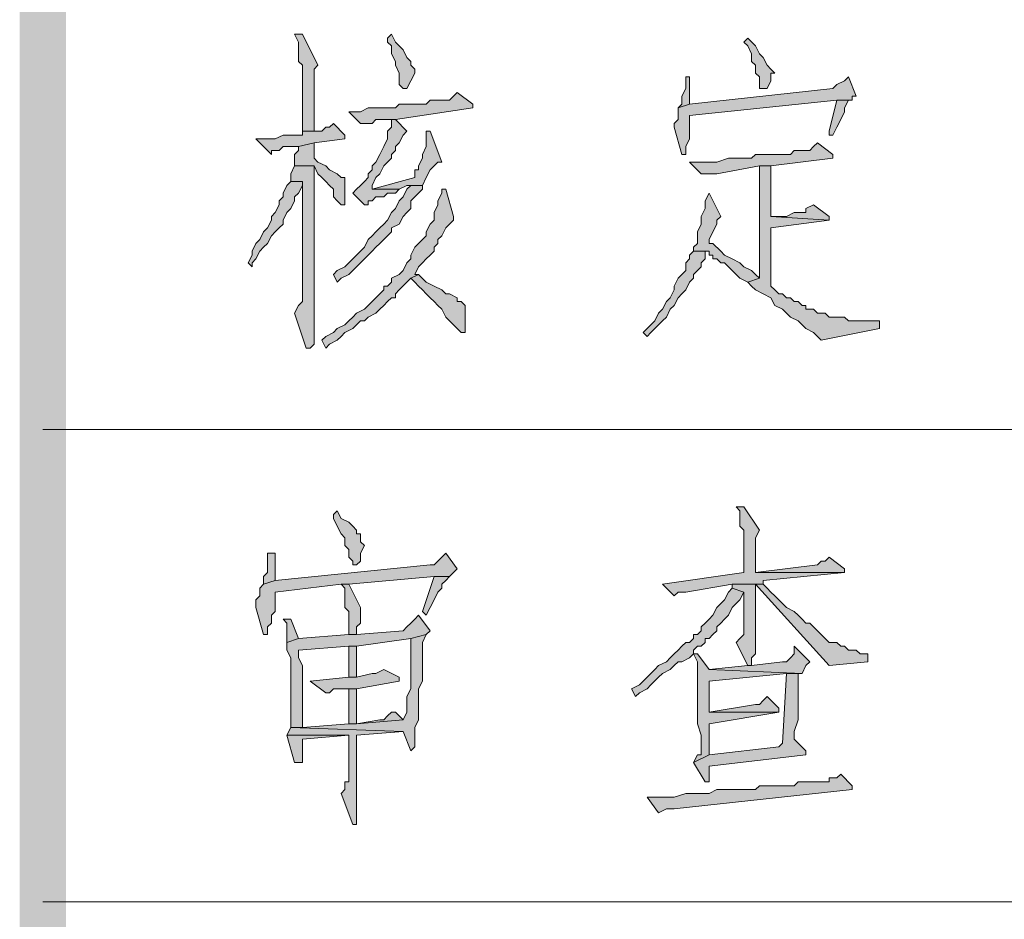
# Model space of a CAD drawing. Extents: x 566443 to 590371, y 3845226 to 3876576.
# Tile 82 of 221: x 586670 to 586681, y 3853875 to 3853885. Entities that reach past the tile are written whole.
import ezdxf

# ---------------------------------------------------------------- set-up
doc = ezdxf.new("R2010")
doc.units = 0
doc.layers.add('C00-00-00', color=7, linetype='CONTINUOUS')

msp = doc.modelspace()

# ---------------------------------------------------------------- hatches: boundary and pattern name
at = {"layer": 'C00-00-00'}
h = msp.add_hatch(color=256, dxfattribs=at)
h.dxf.hatch_style = 2
h.paths.add_polyline_path([(586670.618, 3853899.927), (586670.11, 3853900.435), (586670.618, 3853854.504)])
h = msp.add_hatch(color=256, dxfattribs=at)
h.dxf.hatch_style = 2
h.paths.add_polyline_path([(586670.11, 3853900.435), (586670.618, 3853854.504), (586670.11, 3853854.504)])
h = msp.add_hatch(color=256, dxfattribs=at)
h.dxf.hatch_style = 2
h.paths.add_polyline_path([(586673.201, 3853884.772), (586673.116, 3853884.772), (586673.158, 3853884.687), (586673.158, 3853884.476), (586673.201, 3853884.433), (586673.201, 3853883.714), (586673.328, 3853883.714), (586673.328, 3853883.968), (586673.328, 3853884.052), (586673.328, 3853884.391), (586673.37, 3853884.433)])
h = msp.add_hatch(color=256, dxfattribs=at)
h.dxf.hatch_style = 2
h.paths.add_polyline_path([(586674.174, 3853884.772), (586674.132, 3853884.73), (586674.132, 3853884.687), (586674.174, 3853884.645), (586674.174, 3853884.56), (586674.217, 3853884.476), (586674.217, 3853884.433), (586674.259, 3853884.349), (586674.259, 3853884.222), (586674.301, 3853884.179), (586674.344, 3853884.179), (586674.386, 3853884.264), (586674.428, 3853884.349), (586674.428, 3853884.391), (586674.386, 3853884.433), (586674.386, 3853884.476), (586674.344, 3853884.518), (586674.301, 3853884.603), (586674.217, 3853884.687)])
h = msp.add_hatch(color=256, dxfattribs=at)
h.dxf.hatch_style = 2
h.paths.add_polyline_path([(586678.069, 3853884.73), (586678.027, 3853884.687), (586678.069, 3853884.645), (586678.111, 3853884.56), (586678.111, 3853884.476), (586678.154, 3853884.433), (586678.154, 3853884.349), (586678.196, 3853884.306), (586678.196, 3853884.179), (586678.238, 3853884.179), (586678.281, 3853884.179), (586678.323, 3853884.264), (586678.323, 3853884.349), (586678.365, 3853884.349), (586678.323, 3853884.391), (586678.281, 3853884.433), (586678.238, 3853884.518), (586678.196, 3853884.56), (586678.154, 3853884.645)])
h = msp.add_hatch(color=256, dxfattribs=at)
h.dxf.hatch_style = 2
h.paths.add_polyline_path([(586679.17, 3853884.306), (586679.127, 3853884.264), (586679.043, 3853884.222), (586679, 3853884.179), (586677.434, 3853884.01), (586677.307, 3853883.968), (586677.307, 3853883.841), (586677.265, 3853883.798), (586677.265, 3853883.756), (586677.349, 3853883.46), (586677.392, 3853883.46), (586677.392, 3853883.544), (586677.434, 3853883.629), (586677.434, 3853883.883), (586679.043, 3853884.052), (586679.212, 3853884.052), (586679.212, 3853884.095), (586679.254, 3853884.095)])
h = msp.add_hatch(color=256, dxfattribs=at)
h.dxf.hatch_style = 2
h.paths.add_polyline_path([(586677.434, 3853884.306), (586677.392, 3853884.306), (586677.392, 3853884.179), (586677.349, 3853884.095), (586677.349, 3853884.01), (586677.307, 3853883.968), (586677.434, 3853884.01)])
h = msp.add_hatch(color=256, dxfattribs=at)
h.dxf.hatch_style = 2
h.paths.add_polyline_path([(586674.894, 3853884.137), (586674.852, 3853884.095), (586674.809, 3853884.052), (586674.598, 3853884.052), (586674.555, 3853884.01), (586674.259, 3853884.01), (586674.217, 3853883.968), (586673.92, 3853883.968), (586673.836, 3853883.925), (586673.709, 3853883.925), (586673.836, 3853883.798), (586673.878, 3853883.798), (586673.963, 3853883.798), (586674.005, 3853883.841), (586674.217, 3853883.841), (586675.063, 3853883.968), (586675.063, 3853884.01)])
h = msp.add_hatch(color=256, dxfattribs=at)
h.dxf.hatch_style = 2
h.paths.add_polyline_path([(586679.212, 3853884.052), (586679.043, 3853884.052), (586678.958, 3853883.714), (586678.958, 3853883.671), (586679, 3853883.671), (586679.043, 3853883.756), (586679.085, 3853883.841), (586679.127, 3853883.925), (586679.127, 3853883.968), (586679.17, 3853884.052)])
h = msp.add_hatch(color=256, dxfattribs=at)
h.dxf.hatch_style = 2
h.paths.add_polyline_path([(586673.539, 3853883.798), (586673.497, 3853883.756), (586673.455, 3853883.756), (586673.412, 3853883.714), (586673.201, 3853883.714), (586673.201, 3853883.671), (586672.989, 3853883.671), (586672.904, 3853883.629), (586672.693, 3853883.629), (586672.862, 3853883.46), (586672.862, 3853883.502), (586672.947, 3853883.502), (586672.989, 3853883.544), (586673.158, 3853883.544), (586673.328, 3853883.587), (586673.666, 3853883.629), (586673.666, 3853883.671)])
h = msp.add_hatch(color=256, dxfattribs=at)
h.dxf.hatch_style = 2
h.paths.add_polyline_path([(586674.217, 3853883.841), (586674.174, 3853883.841), (586674.174, 3853883.756), (586674.132, 3853883.714), (586674.132, 3853883.629), (586674.09, 3853883.544), (586674.047, 3853883.46), (586674.005, 3853883.375), (586673.963, 3853883.333), (586673.963, 3853883.29), (586673.92, 3853883.248), (586673.92, 3853883.206), (586673.878, 3853883.163), (586673.836, 3853883.121), (586673.793, 3853883.079), (586673.751, 3853883.036), (586673.878, 3853882.909), (586673.92, 3853882.909), (586673.92, 3853882.952), (586673.963, 3853882.952), (586674.005, 3853882.994), (586674.09, 3853882.994), (586674.132, 3853883.036), (586674.217, 3853883.036), (586674.259, 3853883.079), (586673.963, 3853883.079), (586673.963, 3853883.121), (586674.005, 3853883.206), (586674.047, 3853883.248), (586674.09, 3853883.333), (586674.132, 3853883.375), (586674.174, 3853883.417), (586674.174, 3853883.46), (586674.217, 3853883.502), (586674.217, 3853883.544), (586674.259, 3853883.587), (586674.301, 3853883.671), (586674.344, 3853883.714)])
h = msp.add_hatch(color=256, dxfattribs=at)
h.dxf.hatch_style = 2
h.paths.add_polyline_path([(586674.598, 3853883.714), (586674.555, 3853883.714), (586674.555, 3853883.671), (586674.555, 3853883.544), (586674.513, 3853883.46), (586674.513, 3853883.417), (586674.471, 3853883.333), (586674.471, 3853883.29), (586674.428, 3853883.29), (586674.428, 3853883.206), (586673.963, 3853883.079), (586674.259, 3853883.079), (586674.344, 3853883.121), (586674.513, 3853883.121), (586674.555, 3853883.206), (586674.598, 3853883.29), (586674.64, 3853883.333), (586674.682, 3853883.375), (586674.725, 3853883.375)])
h = msp.add_hatch(color=256, dxfattribs=at)
h.dxf.hatch_style = 2
h.paths.add_polyline_path([(586673.328, 3853883.587), (586673.158, 3853883.544), (586673.158, 3853883.502), (586673.116, 3853883.46), (586673.116, 3853883.333), (586673.328, 3853883.333), (586673.37, 3853883.248), (586673.412, 3853883.206), (586673.455, 3853883.163), (586673.497, 3853883.121), (586673.539, 3853883.079), (586673.539, 3853882.994), (586673.582, 3853882.952), (586673.624, 3853882.909), (586673.666, 3853882.909), (586673.666, 3853882.994), (586673.666, 3853883.206), (586673.624, 3853883.206), (586673.582, 3853883.248), (586673.497, 3853883.29), (586673.455, 3853883.333), (586673.37, 3853883.375), (586673.328, 3853883.417)])
h = msp.add_hatch(color=256, dxfattribs=at)
h.dxf.hatch_style = 2
h.paths.add_polyline_path([(586678.831, 3853883.587), (586678.789, 3853883.544), (586678.746, 3853883.502), (586678.577, 3853883.502), (586678.535, 3853883.46), (586678.154, 3853883.46), (586678.111, 3853883.417), (586677.857, 3853883.417), (586677.73, 3853883.375), (586677.519, 3853883.375), (586677.434, 3853883.375), (586677.561, 3853883.248), (586677.73, 3853883.248), (586678.196, 3853883.333), (586678.323, 3853883.333), (586679, 3853883.417), (586679, 3853883.46)])
h = msp.add_hatch(color=256, dxfattribs=at)
h.dxf.hatch_style = 2
h.paths.add_polyline_path([(586673.116, 3853883.333), (586673.074, 3853883.248), (586673.074, 3853883.163), (586673.201, 3853883.163), (586673.201, 3853881.851), (586673.158, 3853881.809), (586673.116, 3853881.724), (586673.243, 3853881.343), (586673.285, 3853881.343), (586673.328, 3853881.385), (586673.328, 3853883.333)])
h = msp.add_hatch(color=256, dxfattribs=at)
h.dxf.hatch_style = 2
h.paths.add_polyline_path([(586678.323, 3853883.333), (586678.196, 3853883.333), (586678.196, 3853882.105), (586678.069, 3853882.063), (586678.111, 3853882.02), (586678.154, 3853881.978), (586678.238, 3853881.936), (586678.323, 3853881.893), (586678.365, 3853881.809), (586678.45, 3853881.766), (586678.535, 3853881.682), (586678.619, 3853881.639), (586678.704, 3853881.555), (586678.789, 3853881.512), (586678.873, 3853881.428), (586679.508, 3853881.555), (586679.508, 3853881.639), (586679.466, 3853881.639), (586679.17, 3853881.639), (586679.127, 3853881.682), (586678.958, 3853881.682), (586678.916, 3853881.724), (586678.831, 3853881.724), (586678.789, 3853881.766), (586678.704, 3853881.766), (586678.704, 3853881.809), (586678.662, 3853881.809), (586678.619, 3853881.851), (586678.577, 3853881.851), (586678.535, 3853881.893), (586678.492, 3853881.893), (586678.45, 3853881.936), (586678.408, 3853881.936), (586678.365, 3853881.978), (586678.323, 3853882.02), (586678.323, 3853882.655), (586678.958, 3853882.74), (586678.323, 3853882.782)])
h = msp.add_hatch(color=256, dxfattribs=at)
h.dxf.hatch_style = 2
h.paths.add_polyline_path([(586673.074, 3853883.163), (586673.031, 3853883.121), (586672.989, 3853883.036), (586672.989, 3853882.994), (586672.947, 3853882.952), (586672.947, 3853882.909), (586672.904, 3853882.825), (586672.862, 3853882.782), (586672.862, 3853882.74), (586672.82, 3853882.655), (586672.777, 3853882.613), (586672.735, 3853882.528), (586672.693, 3853882.486), (586672.65, 3853882.401), (586672.65, 3853882.359), (586672.608, 3853882.274), (586672.65, 3853882.232), (586672.65, 3853882.274), (586672.693, 3853882.317), (586672.735, 3853882.401), (586672.777, 3853882.444), (586672.82, 3853882.486), (586672.862, 3853882.571), (586672.904, 3853882.613), (586672.947, 3853882.655), (586672.989, 3853882.698), (586672.989, 3853882.74), (586673.031, 3853882.825), (586673.074, 3853882.867), (586673.116, 3853882.952), (586673.116, 3853882.994), (586673.158, 3853883.036), (586673.201, 3853883.121), (586673.201, 3853883.163)])
h = msp.add_hatch(color=256, dxfattribs=at)
h.dxf.hatch_style = 2
h.paths.add_polyline_path([(586674.513, 3853883.121), (586674.386, 3853883.121), (586674.344, 3853883.079), (586674.301, 3853882.994), (586674.259, 3853882.952), (586674.217, 3853882.867), (586674.174, 3853882.825), (586674.132, 3853882.74), (586674.09, 3853882.698), (586674.047, 3853882.655), (586674.005, 3853882.613), (586673.963, 3853882.571), (586673.92, 3853882.528), (586673.878, 3853882.444), (586673.836, 3853882.401), (586673.793, 3853882.359), (586673.751, 3853882.317), (586673.709, 3853882.274), (586673.666, 3853882.232), (586673.582, 3853882.19), (586673.539, 3853882.147), (586673.582, 3853882.063), (586673.624, 3853882.105), (586673.709, 3853882.147), (586673.751, 3853882.19), (586673.793, 3853882.232), (586673.836, 3853882.274), (586673.878, 3853882.317), (586673.92, 3853882.359), (586673.963, 3853882.401), (586674.005, 3853882.444), (586674.047, 3853882.486), (586674.09, 3853882.528), (586674.132, 3853882.571), (586674.174, 3853882.613), (586674.174, 3853882.655), (586674.259, 3853882.698), (586674.301, 3853882.782), (586674.344, 3853882.825), (586674.386, 3853882.867), (586674.386, 3853882.952), (586674.428, 3853882.994), (586674.471, 3853883.036), (586674.513, 3853883.079)])
h = msp.add_hatch(color=256, dxfattribs=at)
h.dxf.hatch_style = 2
h.paths.add_polyline_path([(586674.767, 3853883.079), (586674.725, 3853883.079), (586674.725, 3853883.036), (586674.682, 3853882.952), (586674.682, 3853882.909), (586674.64, 3853882.825), (586674.64, 3853882.74), (586674.598, 3853882.698), (586674.555, 3853882.613), (586674.555, 3853882.571), (586674.513, 3853882.528), (586674.471, 3853882.486), (586674.428, 3853882.444), (586674.386, 3853882.359), (586674.386, 3853882.317), (586674.344, 3853882.274), (586674.301, 3853882.19), (586674.259, 3853882.147), (586674.174, 3853882.105), (586674.174, 3853882.063), (586674.132, 3853882.02), (586674.09, 3853882.02), (586674.09, 3853881.978), (586674.047, 3853881.936), (586674.005, 3853881.893), (586673.963, 3853881.851), (586673.92, 3853881.809), (586673.878, 3853881.766), (586673.793, 3853881.724), (586673.751, 3853881.682), (586673.709, 3853881.639), (586673.666, 3853881.597), (586673.582, 3853881.555), (586673.539, 3853881.512), (586673.455, 3853881.47), (586673.412, 3853881.428), (586673.455, 3853881.343), (586673.497, 3853881.385), (586673.582, 3853881.428), (586673.624, 3853881.47), (586673.666, 3853881.512), (586673.751, 3853881.555), (586673.793, 3853881.597), (586673.836, 3853881.639), (586673.878, 3853881.639), (586673.92, 3853881.682), (586674.005, 3853881.724), (586674.047, 3853881.766), (586674.09, 3853881.809), (586674.132, 3853881.851), (586674.174, 3853881.893), (586674.217, 3853881.893), (586674.217, 3853881.936), (586674.259, 3853881.978), (586674.344, 3853882.063), (586674.386, 3853882.105), (586674.471, 3853882.147), (586674.428, 3853882.147), (586674.471, 3853882.232), (586674.513, 3853882.274), (586674.555, 3853882.317), (586674.598, 3853882.359), (586674.64, 3853882.401), (586674.64, 3853882.444), (586674.682, 3853882.486), (586674.682, 3853882.528), (586674.725, 3853882.571), (586674.767, 3853882.655), (586674.809, 3853882.698), (586674.852, 3853882.74), (586674.852, 3853882.782)])
h = msp.add_hatch(color=256, dxfattribs=at)
h.dxf.hatch_style = 2
h.paths.add_polyline_path([(586677.646, 3853883.036), (586677.603, 3853882.952), (586677.603, 3853882.867), (586677.561, 3853882.782), (586677.561, 3853882.698), (586677.519, 3853882.613), (586677.519, 3853882.486), (586677.476, 3853882.444), (586677.476, 3853882.401), (586677.603, 3853882.401), (586677.646, 3853882.401), (586677.646, 3853882.359), (586677.688, 3853882.359), (586677.688, 3853882.317), (586677.73, 3853882.317), (586677.773, 3853882.274), (586677.815, 3853882.274), (586677.857, 3853882.232), (586677.9, 3853882.19), (586677.942, 3853882.147), (586677.984, 3853882.105), (586678.069, 3853882.063), (586678.196, 3853882.105), (586678.154, 3853882.147), (586678.111, 3853882.19), (586678.027, 3853882.232), (586677.984, 3853882.274), (586677.9, 3853882.317), (586677.815, 3853882.359), (586677.773, 3853882.401), (586677.688, 3853882.486), (586677.646, 3853882.486), (586677.646, 3853882.528), (586677.688, 3853882.613), (586677.73, 3853882.698), (586677.73, 3853882.74), (586677.773, 3853882.782)])
h = msp.add_hatch(color=256, dxfattribs=at)
h.dxf.hatch_style = 2
h.paths.add_polyline_path([(586678.789, 3853882.909), (586678.704, 3853882.867), (586678.704, 3853882.825), (586678.662, 3853882.825), (586678.577, 3853882.825), (586678.492, 3853882.782), (586678.323, 3853882.782), (586678.958, 3853882.74), (586678.958, 3853882.782)])
h = msp.add_hatch(color=256, dxfattribs=at)
h.dxf.hatch_style = 2
h.paths.add_polyline_path([(586677.476, 3853882.401), (586677.434, 3853882.359), (586677.434, 3853882.317), (586677.392, 3853882.274), (586677.392, 3853882.19), (586677.349, 3853882.147), (586677.307, 3853882.105), (586677.265, 3853882.02), (586677.265, 3853881.978), (586677.222, 3853881.893), (586677.18, 3853881.851), (586677.138, 3853881.766), (586677.095, 3853881.724), (586677.053, 3853881.639), (586677.011, 3853881.597), (586676.926, 3853881.512), (586676.968, 3853881.47), (586677.011, 3853881.512), (586677.053, 3853881.555), (586677.138, 3853881.639), (586677.18, 3853881.682), (586677.222, 3853881.766), (586677.265, 3853881.809), (586677.307, 3853881.893), (586677.349, 3853881.936), (586677.392, 3853881.978), (586677.434, 3853882.063), (586677.476, 3853882.105), (586677.476, 3853882.147), (586677.519, 3853882.19), (586677.561, 3853882.232), (586677.561, 3853882.274), (586677.603, 3853882.317), (586677.603, 3853882.401)])
h = msp.add_hatch(color=256, dxfattribs=at)
h.dxf.hatch_style = 2
h.paths.add_polyline_path([(586674.471, 3853882.147), (586674.386, 3853882.105), (586674.428, 3853882.063), (586674.471, 3853882.02), (586674.513, 3853881.978), (586674.555, 3853881.936), (586674.598, 3853881.893), (586674.64, 3853881.851), (586674.682, 3853881.809), (586674.725, 3853881.766), (586674.767, 3853881.682), (586674.809, 3853881.639), (586674.852, 3853881.597), (586674.894, 3853881.555), (586674.936, 3853881.512), (586674.979, 3853881.512), (586674.979, 3853881.639), (586674.979, 3853881.809), (586674.936, 3853881.851), (586674.894, 3853881.851), (586674.894, 3853881.893), (586674.809, 3853881.936), (586674.767, 3853881.936), (586674.725, 3853881.978), (586674.64, 3853882.02), (586674.555, 3853882.063)])
h = msp.add_hatch(color=256, dxfattribs=at)
h.dxf.hatch_style = 2
h.paths.add_polyline_path([(586673.582, 3853879.565), (586673.539, 3853879.523), (586673.539, 3853879.48), (586673.582, 3853879.396), (586673.624, 3853879.311), (586673.666, 3853879.269), (586673.666, 3853879.184), (586673.709, 3853879.142), (586673.709, 3853879.057), (586673.751, 3853879.015), (586673.751, 3853878.972), (586673.793, 3853878.972), (586673.836, 3853879.015), (586673.836, 3853879.099), (586673.878, 3853879.184), (586673.836, 3853879.226), (586673.836, 3853879.311), (586673.793, 3853879.311), (586673.793, 3853879.353), (586673.751, 3853879.396), (586673.709, 3853879.438), (586673.624, 3853879.48)])
h = msp.add_hatch(color=256, dxfattribs=at)
h.dxf.hatch_style = 2
h.paths.add_polyline_path([(586678.027, 3853879.607), (586677.942, 3853879.607), (586677.984, 3853879.565), (586677.984, 3853879.396), (586678.027, 3853879.353), (586678.027, 3853878.888), (586677.138, 3853878.761), (586677.265, 3853878.634), (586677.307, 3853878.676), (586677.392, 3853878.676), (586677.9, 3853878.761), (586678.238, 3853878.761), (586678.238, 3853878.803), (586679.127, 3853878.888), (586678.154, 3853878.888), (586678.154, 3853878.972), (586678.154, 3853879.015), (586678.154, 3853879.099), (586678.154, 3853879.269), (586678.196, 3853879.353)])
h = msp.add_hatch(color=256, dxfattribs=at)
h.dxf.hatch_style = 2
h.paths.add_polyline_path([(586674.767, 3853879.099), (586674.725, 3853879.057), (586674.682, 3853879.015), (586674.64, 3853878.972), (586674.598, 3853878.972), (586672.904, 3853878.803), (586672.777, 3853878.761), (586672.735, 3853878.718), (586672.735, 3853878.634), (586672.693, 3853878.591), (586672.693, 3853878.507), (586672.777, 3853878.21), (586672.82, 3853878.21), (586672.82, 3853878.295), (586672.862, 3853878.337), (586672.862, 3853878.422), (586672.904, 3853878.464), (586672.904, 3853878.676), (586673.624, 3853878.761), (586673.709, 3853878.761), (586674.64, 3853878.845), (586674.809, 3853878.845), (586674.894, 3853878.93)])
h = msp.add_hatch(color=256, dxfattribs=at)
h.dxf.hatch_style = 2
h.paths.add_polyline_path([(586672.904, 3853879.099), (586672.82, 3853879.099), (586672.82, 3853879.057), (586672.82, 3853878.888), (586672.777, 3853878.845), (586672.777, 3853878.761), (586672.904, 3853878.803)])
h = msp.add_hatch(color=256, dxfattribs=at)
h.dxf.hatch_style = 2
h.paths.add_polyline_path([(586678.958, 3853879.057), (586678.916, 3853879.015), (586678.873, 3853879.015), (586678.831, 3853878.972), (586678.154, 3853878.888), (586679.127, 3853878.888), (586679.127, 3853878.93)])
h = msp.add_hatch(color=256, dxfattribs=at)
h.dxf.hatch_style = 2
h.paths.add_polyline_path([(586674.809, 3853878.845), (586674.64, 3853878.845), (586674.513, 3853878.464), (586674.555, 3853878.422), (586674.598, 3853878.507), (586674.64, 3853878.591), (586674.682, 3853878.676), (586674.725, 3853878.718), (586674.725, 3853878.761), (586674.767, 3853878.803)])
h = msp.add_hatch(color=256, dxfattribs=at)
h.dxf.hatch_style = 2
h.paths.add_polyline_path([(586673.709, 3853878.761), (586673.624, 3853878.761), (586673.666, 3853878.718), (586673.666, 3853878.507), (586673.709, 3853878.464), (586673.709, 3853878.21), (586673.793, 3853878.21), (586673.793, 3853878.295), (586673.836, 3853878.337), (586673.836, 3853878.507)])
h = msp.add_hatch(color=256, dxfattribs=at)
h.dxf.hatch_style = 2
h.paths.add_polyline_path([(586677.9, 3853878.718), (586677.857, 3853878.676), (586677.815, 3853878.591), (586677.773, 3853878.549), (586677.73, 3853878.507), (586677.688, 3853878.422), (586677.646, 3853878.38), (586677.603, 3853878.337), (586677.561, 3853878.295), (586677.561, 3853878.253), (586677.519, 3853878.21), (586677.476, 3853878.21), (586677.476, 3853878.168), (586677.434, 3853878.126), (586677.392, 3853878.126), (586677.349, 3853878.083), (586677.307, 3853878.041), (586677.265, 3853877.999), (586677.222, 3853877.956), (586677.18, 3853877.914), (586677.095, 3853877.872), (586677.053, 3853877.829), (586677.011, 3853877.787), (586676.926, 3853877.702), (586676.884, 3853877.66), (586676.799, 3853877.618), (586676.841, 3853877.533), (586676.884, 3853877.575), (586676.968, 3853877.618), (586677.011, 3853877.66), (586677.095, 3853877.745), (586677.138, 3853877.787), (586677.222, 3853877.829), (586677.265, 3853877.872), (586677.307, 3853877.914), (586677.349, 3853877.914), (586677.434, 3853877.956), (586677.476, 3853877.999), (586677.476, 3853878.041), (586677.519, 3853878.083), (586677.561, 3853878.083), (586677.603, 3853878.126), (586677.603, 3853878.168), (586677.646, 3853878.168), (586677.688, 3853878.21), (586677.73, 3853878.253), (586677.73, 3853878.295), (586677.773, 3853878.337), (586677.815, 3853878.38), (586677.857, 3853878.422), (586677.9, 3853878.507), (586677.942, 3853878.549), (586677.984, 3853878.591), (586678.027, 3853878.676)])
h = msp.add_hatch(color=256, dxfattribs=at)
h.dxf.hatch_style = 2
h.paths.add_polyline_path([(586677.9, 3853878.761), (586677.9, 3853878.718), (586678.027, 3853878.676), (586678.027, 3853878.21), (586677.984, 3853878.168), (586677.942, 3853878.126), (586678.069, 3853877.872), (586678.111, 3853877.872), (586678.111, 3853877.914), (586678.111, 3853877.956), (586678.154, 3853877.999), (586678.154, 3853878.634), (586678.154, 3853878.761)])
h = msp.add_hatch(color=256, dxfattribs=at)
h.dxf.hatch_style = 2
h.paths.add_polyline_path([(586678.238, 3853878.761), (586677.9, 3853878.761), (586678.154, 3853878.761), (586678.958, 3853877.872), (586679.381, 3853877.914), (586679.381, 3853877.999), (586679.339, 3853877.999), (586679.297, 3853877.999), (586679.254, 3853878.041), (586679.17, 3853878.041), (586679.127, 3853878.083), (586679.085, 3853878.083), (586679.043, 3853878.126), (586678.958, 3853878.126), (586678.916, 3853878.168), (586678.873, 3853878.21), (586678.831, 3853878.253), (586678.789, 3853878.295), (586678.746, 3853878.337), (586678.704, 3853878.337), (586678.662, 3853878.38), (586678.619, 3853878.422), (586678.577, 3853878.464), (586678.492, 3853878.507), (586678.45, 3853878.549), (586678.408, 3853878.591), (586678.365, 3853878.634), (586678.323, 3853878.676), (586678.281, 3853878.718)])
h = msp.add_hatch(color=256, dxfattribs=at)
h.dxf.hatch_style = 2
h.paths.add_polyline_path([(586673.074, 3853878.38), (586672.989, 3853878.38), (586673.031, 3853878.337), (586673.031, 3853878.126), (586673.158, 3853878.168)])
h = msp.add_hatch(color=256, dxfattribs=at)
h.dxf.hatch_style = 2
h.paths.add_polyline_path([(586674.471, 3853878.422), (586674.428, 3853878.38), (586674.386, 3853878.337), (586674.344, 3853878.295), (586674.301, 3853878.253), (586673.793, 3853878.21), (586673.709, 3853878.21), (586673.158, 3853878.168), (586673.031, 3853878.126), (586673.031, 3853878.041), (586673.074, 3853877.956), (586673.074, 3853877.194), (586673.201, 3853877.194), (586673.201, 3853877.237), (586673.201, 3853877.872), (586673.158, 3853877.956), (586673.158, 3853878.041), (586673.709, 3853878.083), (586673.793, 3853878.083), (586674.386, 3853878.168), (586674.555, 3853878.21), (586674.598, 3853878.253)])
h = msp.add_hatch(color=256, dxfattribs=at)
h.dxf.hatch_style = 2
h.paths.add_polyline_path([(586674.555, 3853878.21), (586674.386, 3853878.168), (586674.386, 3853877.618), (586674.344, 3853877.533), (586674.344, 3853877.364), (586674.301, 3853877.279), (586673.793, 3853877.237), (586673.709, 3853877.237), (586673.201, 3853877.194), (586673.074, 3853877.194), (586674.301, 3853877.152), (586674.386, 3853876.94), (586674.428, 3853876.983), (586674.428, 3853877.067), (586674.428, 3853877.152), (586674.428, 3853877.194), (586674.471, 3853877.279), (586674.471, 3853877.618), (586674.513, 3853877.702), (586674.513, 3853878.126)])
h = msp.add_hatch(color=256, dxfattribs=at)
h.dxf.hatch_style = 2
h.paths.add_polyline_path([(586673.793, 3853878.083), (586673.709, 3853878.083), (586673.709, 3853877.956), (586673.709, 3853877.745), (586673.793, 3853877.745)])
h = msp.add_hatch(color=256, dxfattribs=at)
h.dxf.hatch_style = 2
h.paths.add_polyline_path([(586678.577, 3853878.083), (586678.577, 3853877.999), (586678.535, 3853877.956), (586678.492, 3853877.914), (586678.45, 3853877.914), (586678.111, 3853877.872), (586678.069, 3853877.872), (586677.646, 3853877.829), (586678.662, 3853877.787), (586678.704, 3853877.872), (586678.746, 3853877.914)])
h = msp.add_hatch(color=256, dxfattribs=at)
h.dxf.hatch_style = 2
h.paths.add_polyline_path([(586677.519, 3853877.999), (586677.476, 3853877.999), (586677.519, 3853877.914), (586677.519, 3853877.237), (586677.561, 3853877.11), (586677.561, 3853876.898), (586677.519, 3853876.898), (586677.476, 3853876.813), (586677.646, 3853876.898), (586677.646, 3853877.194), (586677.646, 3853877.237), (586678.408, 3853877.364), (586677.646, 3853877.364), (586677.646, 3853877.491), (586677.646, 3853877.702), (586678.492, 3853877.787), (586678.662, 3853877.787), (586677.646, 3853877.829)])
h = msp.add_hatch(color=256, dxfattribs=at)
h.dxf.hatch_style = 2
h.paths.add_polyline_path([(586674.09, 3853877.829), (586674.005, 3853877.787), (586673.963, 3853877.787), (586673.793, 3853877.745), (586673.709, 3853877.745), (586673.285, 3853877.702), (586673.455, 3853877.575), (586673.497, 3853877.575), (586673.539, 3853877.618), (586673.793, 3853877.618), (586674.259, 3853877.702), (586674.259, 3853877.745)])
h = msp.add_hatch(color=256, dxfattribs=at)
h.dxf.hatch_style = 2
h.paths.add_polyline_path([(586678.662, 3853877.787), (586678.492, 3853877.787), (586678.45, 3853877.025), (586678.408, 3853876.983), (586677.646, 3853876.898), (586677.476, 3853876.813), (586677.603, 3853876.602), (586677.646, 3853876.602), (586677.646, 3853876.644), (586677.646, 3853876.771), (586678.704, 3853876.898), (586678.704, 3853876.94), (586678.577, 3853877.067), (586678.577, 3853877.152), (586678.619, 3853877.279), (586678.619, 3853877.787)])
h = msp.add_hatch(color=256, dxfattribs=at)
h.dxf.hatch_style = 2
h.paths.add_polyline_path([(586673.793, 3853877.618), (586673.709, 3853877.618), (586673.709, 3853877.533), (586673.709, 3853877.237), (586673.793, 3853877.237)])
h = msp.add_hatch(color=256, dxfattribs=at)
h.dxf.hatch_style = 2
h.paths.add_polyline_path([(586678.281, 3853877.533), (586678.238, 3853877.491), (586678.196, 3853877.448), (586678.154, 3853877.448), (586677.646, 3853877.364), (586678.408, 3853877.364), (586678.408, 3853877.406)])
h = msp.add_hatch(color=256, dxfattribs=at)
h.dxf.hatch_style = 2
h.paths.add_polyline_path([(586674.217, 3853877.364), (586674.174, 3853877.364), (586674.132, 3853877.321), (586674.09, 3853877.279), (586674.047, 3853877.279), (586673.793, 3853877.237), (586674.301, 3853877.279)])
h = msp.add_hatch(color=256, dxfattribs=at)
h.dxf.hatch_style = 2
h.paths.add_polyline_path([(586673.074, 3853877.194), (586673.031, 3853877.11), (586673.709, 3853877.11), (586673.709, 3853877.067), (586673.709, 3853876.602), (586673.666, 3853876.602), (586673.666, 3853876.517), (586673.624, 3853876.475), (586673.751, 3853876.136), (586673.793, 3853876.136), (586673.793, 3853876.644), (586673.793, 3853877.11), (586674.301, 3853877.152)])
h = msp.add_hatch(color=256, dxfattribs=at)
h.dxf.hatch_style = 2
h.paths.add_polyline_path([(586673.031, 3853877.11), (586673.116, 3853876.813), (586673.201, 3853876.813), (586673.201, 3853876.856), (586673.201, 3853877.067), (586673.709, 3853877.11)])
h = msp.add_hatch(color=256, dxfattribs=at)
h.dxf.hatch_style = 2
h.paths.add_polyline_path([(586679.085, 3853876.686), (586679.043, 3853876.644), (586678.958, 3853876.644), (586678.958, 3853876.602), (586678.619, 3853876.602), (586678.577, 3853876.559), (586678.196, 3853876.559), (586678.154, 3853876.517), (586678.069, 3853876.517), (586677.73, 3853876.517), (586677.646, 3853876.475), (586677.392, 3853876.475), (586677.265, 3853876.432), (586676.968, 3853876.432), (586677.095, 3853876.263), (586677.18, 3853876.305), (586677.265, 3853876.305), (586679.212, 3853876.517), (586679.212, 3853876.559)])

# ---------------------------------------------------------------- linework, layer by layer
at = {"layer": 'C00-00-00', "lineweight": 0}
for points in [[(586673.201, 3853884.772), (586673.116, 3853884.772), (586673.158, 3853884.687), (586673.158, 3853884.476), (586673.201, 3853884.433), (586673.201, 3853883.714), (586673.328, 3853883.714), (586673.328, 3853883.968), (586673.328, 3853884.052), (586673.328, 3853884.391), (586673.37, 3853884.433)], [(586674.174, 3853884.772), (586674.132, 3853884.73), (586674.132, 3853884.687), (586674.174, 3853884.645), (586674.174, 3853884.56), (586674.217, 3853884.476), (586674.217, 3853884.433), (586674.259, 3853884.349), (586674.259, 3853884.222), (586674.301, 3853884.179), (586674.344, 3853884.179), (586674.386, 3853884.264), (586674.428, 3853884.349), (586674.428, 3853884.391), (586674.386, 3853884.433), (586674.386, 3853884.476), (586674.344, 3853884.518), (586674.301, 3853884.603), (586674.217, 3853884.687)], [(586678.069, 3853884.73), (586678.027, 3853884.687), (586678.069, 3853884.645), (586678.111, 3853884.56), (586678.111, 3853884.476), (586678.154, 3853884.433), (586678.154, 3853884.349), (586678.196, 3853884.306), (586678.196, 3853884.179), (586678.238, 3853884.179), (586678.281, 3853884.179), (586678.323, 3853884.264), (586678.323, 3853884.349), (586678.365, 3853884.349), (586678.323, 3853884.391), (586678.281, 3853884.433), (586678.238, 3853884.518), (586678.196, 3853884.56), (586678.154, 3853884.645)], [(586679.17, 3853884.306), (586679.127, 3853884.264), (586679.043, 3853884.222), (586679, 3853884.179), (586677.434, 3853884.01), (586677.307, 3853883.968), (586677.307, 3853883.841), (586677.265, 3853883.798), (586677.265, 3853883.756), (586677.349, 3853883.46), (586677.392, 3853883.46), (586677.392, 3853883.544), (586677.434, 3853883.629), (586677.434, 3853883.883), (586679.043, 3853884.052), (586679.212, 3853884.052), (586679.212, 3853884.095), (586679.254, 3853884.095)], [(586677.434, 3853884.306), (586677.392, 3853884.306), (586677.392, 3853884.179), (586677.349, 3853884.095), (586677.349, 3853884.01), (586677.307, 3853883.968), (586677.434, 3853884.01)], [(586674.894, 3853884.137), (586674.852, 3853884.095), (586674.809, 3853884.052), (586674.598, 3853884.052), (586674.555, 3853884.01), (586674.259, 3853884.01), (586674.217, 3853883.968), (586673.92, 3853883.968), (586673.836, 3853883.925), (586673.709, 3853883.925), (586673.836, 3853883.798), (586673.878, 3853883.798), (586673.963, 3853883.798), (586674.005, 3853883.841), (586674.217, 3853883.841), (586675.063, 3853883.968), (586675.063, 3853884.01)], [(586679.212, 3853884.052), (586679.043, 3853884.052), (586678.958, 3853883.714), (586678.958, 3853883.671), (586679, 3853883.671), (586679.043, 3853883.756), (586679.085, 3853883.841), (586679.127, 3853883.925), (586679.127, 3853883.968), (586679.17, 3853884.052)], [(586673.539, 3853883.798), (586673.497, 3853883.756), (586673.455, 3853883.756), (586673.412, 3853883.714), (586673.201, 3853883.714), (586673.201, 3853883.671), (586672.989, 3853883.671), (586672.904, 3853883.629), (586672.693, 3853883.629), (586672.862, 3853883.46), (586672.862, 3853883.502), (586672.947, 3853883.502), (586672.989, 3853883.544), (586673.158, 3853883.544), (586673.328, 3853883.587), (586673.666, 3853883.629), (586673.666, 3853883.671)], [(586674.217, 3853883.841), (586674.174, 3853883.841), (586674.174, 3853883.756), (586674.132, 3853883.714), (586674.132, 3853883.629), (586674.09, 3853883.544), (586674.047, 3853883.46), (586674.005, 3853883.375), (586673.963, 3853883.333), (586673.963, 3853883.29), (586673.92, 3853883.248), (586673.92, 3853883.206), (586673.878, 3853883.163), (586673.836, 3853883.121), (586673.793, 3853883.079), (586673.751, 3853883.036), (586673.878, 3853882.909), (586673.92, 3853882.909), (586673.92, 3853882.952), (586673.963, 3853882.952), (586674.005, 3853882.994), (586674.09, 3853882.994), (586674.132, 3853883.036), (586674.217, 3853883.036), (586674.259, 3853883.079), (586673.963, 3853883.079), (586673.963, 3853883.121), (586674.005, 3853883.206), (586674.047, 3853883.248), (586674.09, 3853883.333), (586674.132, 3853883.375), (586674.174, 3853883.417), (586674.174, 3853883.46), (586674.217, 3853883.502), (586674.217, 3853883.544), (586674.259, 3853883.587), (586674.301, 3853883.671), (586674.344, 3853883.714)], [(586674.598, 3853883.714), (586674.555, 3853883.714), (586674.555, 3853883.671), (586674.555, 3853883.544), (586674.513, 3853883.46), (586674.513, 3853883.417), (586674.471, 3853883.333), (586674.471, 3853883.29), (586674.428, 3853883.29), (586674.428, 3853883.206), (586673.963, 3853883.079), (586674.259, 3853883.079), (586674.344, 3853883.121), (586674.513, 3853883.121), (586674.555, 3853883.206), (586674.598, 3853883.29), (586674.64, 3853883.333), (586674.682, 3853883.375), (586674.725, 3853883.375)], [(586673.328, 3853883.587), (586673.158, 3853883.544), (586673.158, 3853883.502), (586673.116, 3853883.46), (586673.116, 3853883.333), (586673.328, 3853883.333), (586673.37, 3853883.248), (586673.412, 3853883.206), (586673.455, 3853883.163), (586673.497, 3853883.121), (586673.539, 3853883.079), (586673.539, 3853882.994), (586673.582, 3853882.952), (586673.624, 3853882.909), (586673.666, 3853882.909), (586673.666, 3853882.994), (586673.666, 3853883.206), (586673.624, 3853883.206), (586673.582, 3853883.248), (586673.497, 3853883.29), (586673.455, 3853883.333), (586673.37, 3853883.375), (586673.328, 3853883.417)], [(586678.831, 3853883.587), (586678.789, 3853883.544), (586678.746, 3853883.502), (586678.577, 3853883.502), (586678.535, 3853883.46), (586678.154, 3853883.46), (586678.111, 3853883.417), (586677.857, 3853883.417), (586677.73, 3853883.375), (586677.519, 3853883.375), (586677.434, 3853883.375), (586677.561, 3853883.248), (586677.73, 3853883.248), (586678.196, 3853883.333), (586678.323, 3853883.333), (586679, 3853883.417), (586679, 3853883.46)], [(586673.116, 3853883.333), (586673.074, 3853883.248), (586673.074, 3853883.163), (586673.201, 3853883.163), (586673.201, 3853881.851), (586673.158, 3853881.809), (586673.116, 3853881.724), (586673.243, 3853881.343), (586673.285, 3853881.343), (586673.328, 3853881.385), (586673.328, 3853883.333)], [(586678.323, 3853883.333), (586678.196, 3853883.333), (586678.196, 3853882.105), (586678.069, 3853882.063), (586678.111, 3853882.02), (586678.154, 3853881.978), (586678.238, 3853881.936), (586678.323, 3853881.893), (586678.365, 3853881.809), (586678.45, 3853881.766), (586678.535, 3853881.682), (586678.619, 3853881.639), (586678.704, 3853881.555), (586678.789, 3853881.512), (586678.873, 3853881.428), (586679.508, 3853881.555), (586679.508, 3853881.639), (586679.466, 3853881.639), (586679.17, 3853881.639), (586679.127, 3853881.682), (586678.958, 3853881.682), (586678.916, 3853881.724), (586678.831, 3853881.724), (586678.789, 3853881.766), (586678.704, 3853881.766), (586678.704, 3853881.809), (586678.662, 3853881.809), (586678.619, 3853881.851), (586678.577, 3853881.851), (586678.535, 3853881.893), (586678.492, 3853881.893), (586678.45, 3853881.936), (586678.408, 3853881.936), (586678.365, 3853881.978), (586678.323, 3853882.02), (586678.323, 3853882.655), (586678.958, 3853882.74), (586678.323, 3853882.782)], [(586673.074, 3853883.163), (586673.031, 3853883.121), (586672.989, 3853883.036), (586672.989, 3853882.994), (586672.947, 3853882.952), (586672.947, 3853882.909), (586672.904, 3853882.825), (586672.862, 3853882.782), (586672.862, 3853882.74), (586672.82, 3853882.655), (586672.777, 3853882.613), (586672.735, 3853882.528), (586672.693, 3853882.486), (586672.65, 3853882.401), (586672.65, 3853882.359), (586672.608, 3853882.274), (586672.65, 3853882.232), (586672.65, 3853882.274), (586672.693, 3853882.317), (586672.735, 3853882.401), (586672.777, 3853882.444), (586672.82, 3853882.486), (586672.862, 3853882.571), (586672.904, 3853882.613), (586672.947, 3853882.655), (586672.989, 3853882.698), (586672.989, 3853882.74), (586673.031, 3853882.825), (586673.074, 3853882.867), (586673.116, 3853882.952), (586673.116, 3853882.994), (586673.158, 3853883.036), (586673.201, 3853883.121), (586673.201, 3853883.163)], [(586674.513, 3853883.121), (586674.386, 3853883.121), (586674.344, 3853883.079), (586674.301, 3853882.994), (586674.259, 3853882.952), (586674.217, 3853882.867), (586674.174, 3853882.825), (586674.132, 3853882.74), (586674.09, 3853882.698), (586674.047, 3853882.655), (586674.005, 3853882.613), (586673.963, 3853882.571), (586673.92, 3853882.528), (586673.878, 3853882.444), (586673.836, 3853882.401), (586673.793, 3853882.359), (586673.751, 3853882.317), (586673.709, 3853882.274), (586673.666, 3853882.232), (586673.582, 3853882.19), (586673.539, 3853882.147), (586673.582, 3853882.063), (586673.624, 3853882.105), (586673.709, 3853882.147), (586673.751, 3853882.19), (586673.793, 3853882.232), (586673.836, 3853882.274), (586673.878, 3853882.317), (586673.92, 3853882.359), (586673.963, 3853882.401), (586674.005, 3853882.444), (586674.047, 3853882.486), (586674.09, 3853882.528), (586674.132, 3853882.571), (586674.174, 3853882.613), (586674.174, 3853882.655), (586674.259, 3853882.698), (586674.301, 3853882.782), (586674.344, 3853882.825), (586674.386, 3853882.867), (586674.386, 3853882.952), (586674.428, 3853882.994), (586674.471, 3853883.036), (586674.513, 3853883.079)], [(586674.767, 3853883.079), (586674.725, 3853883.079), (586674.725, 3853883.036), (586674.682, 3853882.952), (586674.682, 3853882.909), (586674.64, 3853882.825), (586674.64, 3853882.74), (586674.598, 3853882.698), (586674.555, 3853882.613), (586674.555, 3853882.571), (586674.513, 3853882.528), (586674.471, 3853882.486), (586674.428, 3853882.444), (586674.386, 3853882.359), (586674.386, 3853882.317), (586674.344, 3853882.274), (586674.301, 3853882.19), (586674.259, 3853882.147), (586674.174, 3853882.105), (586674.174, 3853882.063), (586674.132, 3853882.02), (586674.09, 3853882.02), (586674.09, 3853881.978), (586674.047, 3853881.936), (586674.005, 3853881.893), (586673.963, 3853881.851), (586673.92, 3853881.809), (586673.878, 3853881.766), (586673.793, 3853881.724), (586673.751, 3853881.682), (586673.709, 3853881.639), (586673.666, 3853881.597), (586673.582, 3853881.555), (586673.539, 3853881.512), (586673.455, 3853881.47), (586673.412, 3853881.428), (586673.455, 3853881.343), (586673.497, 3853881.385), (586673.582, 3853881.428), (586673.624, 3853881.47), (586673.666, 3853881.512), (586673.751, 3853881.555), (586673.793, 3853881.597), (586673.836, 3853881.639), (586673.878, 3853881.639), (586673.92, 3853881.682), (586674.005, 3853881.724), (586674.047, 3853881.766), (586674.09, 3853881.809), (586674.132, 3853881.851), (586674.174, 3853881.893), (586674.217, 3853881.893), (586674.217, 3853881.936), (586674.259, 3853881.978), (586674.344, 3853882.063), (586674.386, 3853882.105), (586674.471, 3853882.147), (586674.428, 3853882.147), (586674.471, 3853882.232), (586674.513, 3853882.274), (586674.555, 3853882.317), (586674.598, 3853882.359), (586674.64, 3853882.401), (586674.64, 3853882.444), (586674.682, 3853882.486), (586674.682, 3853882.528), (586674.725, 3853882.571), (586674.767, 3853882.655), (586674.809, 3853882.698), (586674.852, 3853882.74), (586674.852, 3853882.782)], [(586677.646, 3853883.036), (586677.603, 3853882.952), (586677.603, 3853882.867), (586677.561, 3853882.782), (586677.561, 3853882.698), (586677.519, 3853882.613), (586677.519, 3853882.486), (586677.476, 3853882.444), (586677.476, 3853882.401), (586677.603, 3853882.401), (586677.646, 3853882.401), (586677.646, 3853882.359), (586677.688, 3853882.359), (586677.688, 3853882.317), (586677.73, 3853882.317), (586677.773, 3853882.274), (586677.815, 3853882.274), (586677.857, 3853882.232), (586677.9, 3853882.19), (586677.942, 3853882.147), (586677.984, 3853882.105), (586678.069, 3853882.063), (586678.196, 3853882.105), (586678.154, 3853882.147), (586678.111, 3853882.19), (586678.027, 3853882.232), (586677.984, 3853882.274), (586677.9, 3853882.317), (586677.815, 3853882.359), (586677.773, 3853882.401), (586677.688, 3853882.486), (586677.646, 3853882.486), (586677.646, 3853882.528), (586677.688, 3853882.613), (586677.73, 3853882.698), (586677.73, 3853882.74), (586677.773, 3853882.782)], [(586678.789, 3853882.909), (586678.704, 3853882.867), (586678.704, 3853882.825), (586678.662, 3853882.825), (586678.577, 3853882.825), (586678.492, 3853882.782), (586678.323, 3853882.782), (586678.958, 3853882.74), (586678.958, 3853882.782)], [(586677.476, 3853882.401), (586677.434, 3853882.359), (586677.434, 3853882.317), (586677.392, 3853882.274), (586677.392, 3853882.19), (586677.349, 3853882.147), (586677.307, 3853882.105), (586677.265, 3853882.02), (586677.265, 3853881.978), (586677.222, 3853881.893), (586677.18, 3853881.851), (586677.138, 3853881.766), (586677.095, 3853881.724), (586677.053, 3853881.639), (586677.011, 3853881.597), (586676.926, 3853881.512), (586676.968, 3853881.47), (586677.011, 3853881.512), (586677.053, 3853881.555), (586677.138, 3853881.639), (586677.18, 3853881.682), (586677.222, 3853881.766), (586677.265, 3853881.809), (586677.307, 3853881.893), (586677.349, 3853881.936), (586677.392, 3853881.978), (586677.434, 3853882.063), (586677.476, 3853882.105), (586677.476, 3853882.147), (586677.519, 3853882.19), (586677.561, 3853882.232), (586677.561, 3853882.274), (586677.603, 3853882.317), (586677.603, 3853882.401)], [(586674.471, 3853882.147), (586674.386, 3853882.105), (586674.428, 3853882.063), (586674.471, 3853882.02), (586674.513, 3853881.978), (586674.555, 3853881.936), (586674.598, 3853881.893), (586674.64, 3853881.851), (586674.682, 3853881.809), (586674.725, 3853881.766), (586674.767, 3853881.682), (586674.809, 3853881.639), (586674.852, 3853881.597), (586674.894, 3853881.555), (586674.936, 3853881.512), (586674.979, 3853881.512), (586674.979, 3853881.639), (586674.979, 3853881.809), (586674.936, 3853881.851), (586674.894, 3853881.851), (586674.894, 3853881.893), (586674.809, 3853881.936), (586674.767, 3853881.936), (586674.725, 3853881.978), (586674.64, 3853882.02), (586674.555, 3853882.063)], [(586673.582, 3853879.565), (586673.539, 3853879.523), (586673.539, 3853879.48), (586673.582, 3853879.396), (586673.624, 3853879.311), (586673.666, 3853879.269), (586673.666, 3853879.184), (586673.709, 3853879.142), (586673.709, 3853879.057), (586673.751, 3853879.015), (586673.751, 3853878.972), (586673.793, 3853878.972), (586673.836, 3853879.015), (586673.836, 3853879.099), (586673.878, 3853879.184), (586673.836, 3853879.226), (586673.836, 3853879.311), (586673.793, 3853879.311), (586673.793, 3853879.353), (586673.751, 3853879.396), (586673.709, 3853879.438), (586673.624, 3853879.48)], [(586678.027, 3853879.607), (586677.942, 3853879.607), (586677.984, 3853879.565), (586677.984, 3853879.396), (586678.027, 3853879.353), (586678.027, 3853878.888), (586677.138, 3853878.761), (586677.265, 3853878.634), (586677.307, 3853878.676), (586677.392, 3853878.676), (586677.9, 3853878.761), (586678.238, 3853878.761), (586678.238, 3853878.803), (586679.127, 3853878.888), (586678.154, 3853878.888), (586678.154, 3853878.972), (586678.154, 3853879.015), (586678.154, 3853879.099), (586678.154, 3853879.269), (586678.196, 3853879.353)], [(586674.767, 3853879.099), (586674.725, 3853879.057), (586674.682, 3853879.015), (586674.64, 3853878.972), (586674.598, 3853878.972), (586672.904, 3853878.803), (586672.777, 3853878.761), (586672.735, 3853878.718), (586672.735, 3853878.634), (586672.693, 3853878.591), (586672.693, 3853878.507), (586672.777, 3853878.21), (586672.82, 3853878.21), (586672.82, 3853878.295), (586672.862, 3853878.337), (586672.862, 3853878.422), (586672.904, 3853878.464), (586672.904, 3853878.676), (586673.624, 3853878.761), (586673.709, 3853878.761), (586674.64, 3853878.845), (586674.809, 3853878.845), (586674.894, 3853878.93)], [(586672.904, 3853879.099), (586672.82, 3853879.099), (586672.82, 3853879.057), (586672.82, 3853878.888), (586672.777, 3853878.845), (586672.777, 3853878.761), (586672.904, 3853878.803)], [(586678.958, 3853879.057), (586678.916, 3853879.015), (586678.873, 3853879.015), (586678.831, 3853878.972), (586678.154, 3853878.888), (586679.127, 3853878.888), (586679.127, 3853878.93)], [(586674.809, 3853878.845), (586674.64, 3853878.845), (586674.513, 3853878.464), (586674.555, 3853878.422), (586674.598, 3853878.507), (586674.64, 3853878.591), (586674.682, 3853878.676), (586674.725, 3853878.718), (586674.725, 3853878.761), (586674.767, 3853878.803)], [(586673.709, 3853878.761), (586673.624, 3853878.761), (586673.666, 3853878.718), (586673.666, 3853878.507), (586673.709, 3853878.464), (586673.709, 3853878.21), (586673.793, 3853878.21), (586673.793, 3853878.295), (586673.836, 3853878.337), (586673.836, 3853878.507)], [(586677.9, 3853878.718), (586677.857, 3853878.676), (586677.815, 3853878.591), (586677.773, 3853878.549), (586677.73, 3853878.507), (586677.688, 3853878.422), (586677.646, 3853878.38), (586677.603, 3853878.337), (586677.561, 3853878.295), (586677.561, 3853878.253), (586677.519, 3853878.21), (586677.476, 3853878.21), (586677.476, 3853878.168), (586677.434, 3853878.126), (586677.392, 3853878.126), (586677.349, 3853878.083), (586677.307, 3853878.041), (586677.265, 3853877.999), (586677.222, 3853877.956), (586677.18, 3853877.914), (586677.095, 3853877.872), (586677.053, 3853877.829), (586677.011, 3853877.787), (586676.926, 3853877.702), (586676.884, 3853877.66), (586676.799, 3853877.618), (586676.841, 3853877.533), (586676.884, 3853877.575), (586676.968, 3853877.618), (586677.011, 3853877.66), (586677.095, 3853877.745), (586677.138, 3853877.787), (586677.222, 3853877.829), (586677.265, 3853877.872), (586677.307, 3853877.914), (586677.349, 3853877.914), (586677.434, 3853877.956), (586677.476, 3853877.999), (586677.476, 3853878.041), (586677.519, 3853878.083), (586677.561, 3853878.083), (586677.603, 3853878.126), (586677.603, 3853878.168), (586677.646, 3853878.168), (586677.688, 3853878.21), (586677.73, 3853878.253), (586677.73, 3853878.295), (586677.773, 3853878.337), (586677.815, 3853878.38), (586677.857, 3853878.422), (586677.9, 3853878.507), (586677.942, 3853878.549), (586677.984, 3853878.591), (586678.027, 3853878.676)], [(586677.9, 3853878.761), (586677.9, 3853878.718), (586678.027, 3853878.676), (586678.027, 3853878.21), (586677.984, 3853878.168), (586677.942, 3853878.126), (586678.069, 3853877.872), (586678.111, 3853877.872), (586678.111, 3853877.914), (586678.111, 3853877.956), (586678.154, 3853877.999), (586678.154, 3853878.634), (586678.154, 3853878.761)], [(586678.238, 3853878.761), (586677.9, 3853878.761), (586678.154, 3853878.761), (586678.958, 3853877.872), (586679.381, 3853877.914), (586679.381, 3853877.999), (586679.339, 3853877.999), (586679.297, 3853877.999), (586679.254, 3853878.041), (586679.17, 3853878.041), (586679.127, 3853878.083), (586679.085, 3853878.083), (586679.043, 3853878.126), (586678.958, 3853878.126), (586678.916, 3853878.168), (586678.873, 3853878.21), (586678.831, 3853878.253), (586678.789, 3853878.295), (586678.746, 3853878.337), (586678.704, 3853878.337), (586678.662, 3853878.38), (586678.619, 3853878.422), (586678.577, 3853878.464), (586678.492, 3853878.507), (586678.45, 3853878.549), (586678.408, 3853878.591), (586678.365, 3853878.634), (586678.323, 3853878.676), (586678.281, 3853878.718)], [(586673.074, 3853878.38), (586672.989, 3853878.38), (586673.031, 3853878.337), (586673.031, 3853878.126), (586673.158, 3853878.168)], [(586674.471, 3853878.422), (586674.428, 3853878.38), (586674.386, 3853878.337), (586674.344, 3853878.295), (586674.301, 3853878.253), (586673.793, 3853878.21), (586673.709, 3853878.21), (586673.158, 3853878.168), (586673.031, 3853878.126), (586673.031, 3853878.041), (586673.074, 3853877.956), (586673.074, 3853877.194), (586673.201, 3853877.194), (586673.201, 3853877.237), (586673.201, 3853877.872), (586673.158, 3853877.956), (586673.158, 3853878.041), (586673.709, 3853878.083), (586673.793, 3853878.083), (586674.386, 3853878.168), (586674.555, 3853878.21), (586674.598, 3853878.253)], [(586674.555, 3853878.21), (586674.386, 3853878.168), (586674.386, 3853877.618), (586674.344, 3853877.533), (586674.344, 3853877.364), (586674.301, 3853877.279), (586673.793, 3853877.237), (586673.709, 3853877.237), (586673.201, 3853877.194), (586673.074, 3853877.194), (586674.301, 3853877.152), (586674.386, 3853876.94), (586674.428, 3853876.983), (586674.428, 3853877.067), (586674.428, 3853877.152), (586674.428, 3853877.194), (586674.471, 3853877.279), (586674.471, 3853877.618), (586674.513, 3853877.702), (586674.513, 3853878.126)], [(586673.793, 3853878.083), (586673.709, 3853878.083), (586673.709, 3853877.956), (586673.709, 3853877.745), (586673.793, 3853877.745)], [(586678.577, 3853878.083), (586678.577, 3853877.999), (586678.535, 3853877.956), (586678.492, 3853877.914), (586678.45, 3853877.914), (586678.111, 3853877.872), (586678.069, 3853877.872), (586677.646, 3853877.829), (586678.662, 3853877.787), (586678.704, 3853877.872), (586678.746, 3853877.914)], [(586677.519, 3853877.999), (586677.476, 3853877.999), (586677.519, 3853877.914), (586677.519, 3853877.237), (586677.561, 3853877.11), (586677.561, 3853876.898), (586677.519, 3853876.898), (586677.476, 3853876.813), (586677.646, 3853876.898), (586677.646, 3853877.194), (586677.646, 3853877.237), (586678.408, 3853877.364), (586677.646, 3853877.364), (586677.646, 3853877.491), (586677.646, 3853877.702), (586678.492, 3853877.787), (586678.662, 3853877.787), (586677.646, 3853877.829)], [(586674.09, 3853877.829), (586674.005, 3853877.787), (586673.963, 3853877.787), (586673.793, 3853877.745), (586673.709, 3853877.745), (586673.285, 3853877.702), (586673.455, 3853877.575), (586673.497, 3853877.575), (586673.539, 3853877.618), (586673.793, 3853877.618), (586674.259, 3853877.702), (586674.259, 3853877.745)], [(586678.662, 3853877.787), (586678.492, 3853877.787), (586678.45, 3853877.025), (586678.408, 3853876.983), (586677.646, 3853876.898), (586677.476, 3853876.813), (586677.603, 3853876.602), (586677.646, 3853876.602), (586677.646, 3853876.644), (586677.646, 3853876.771), (586678.704, 3853876.898), (586678.704, 3853876.94), (586678.577, 3853877.067), (586678.577, 3853877.152), (586678.619, 3853877.279), (586678.619, 3853877.787)], [(586673.793, 3853877.618), (586673.709, 3853877.618), (586673.709, 3853877.533), (586673.709, 3853877.237), (586673.793, 3853877.237)], [(586678.281, 3853877.533), (586678.238, 3853877.491), (586678.196, 3853877.448), (586678.154, 3853877.448), (586677.646, 3853877.364), (586678.408, 3853877.364), (586678.408, 3853877.406)], [(586674.217, 3853877.364), (586674.174, 3853877.364), (586674.132, 3853877.321), (586674.09, 3853877.279), (586674.047, 3853877.279), (586673.793, 3853877.237), (586674.301, 3853877.279)], [(586673.074, 3853877.194), (586673.031, 3853877.11), (586673.709, 3853877.11), (586673.709, 3853877.067), (586673.709, 3853876.602), (586673.666, 3853876.602), (586673.666, 3853876.517), (586673.624, 3853876.475), (586673.751, 3853876.136), (586673.793, 3853876.136), (586673.793, 3853876.644), (586673.793, 3853877.11), (586674.301, 3853877.152)], [(586673.031, 3853877.11), (586673.116, 3853876.813), (586673.201, 3853876.813), (586673.201, 3853876.856), (586673.201, 3853877.067), (586673.709, 3853877.11)], [(586679.085, 3853876.686), (586679.043, 3853876.644), (586678.958, 3853876.644), (586678.958, 3853876.602), (586678.619, 3853876.602), (586678.577, 3853876.559), (586678.196, 3853876.559), (586678.154, 3853876.517), (586678.069, 3853876.517), (586677.73, 3853876.517), (586677.646, 3853876.475), (586677.392, 3853876.475), (586677.265, 3853876.432), (586676.968, 3853876.432), (586677.095, 3853876.263), (586677.18, 3853876.305), (586677.265, 3853876.305), (586679.212, 3853876.517), (586679.212, 3853876.559)]]:
    msp.add_lwpolyline(points, close=True, dxfattribs=at)
at = {"layer": 'C00-00-00', "lineweight": 15}
for points in [[(586670.364, 3853880.454), (586670.364, 3853880.454), (586759.645, 3853880.454), (586759.645, 3853880.454)], [(586670.364, 3853875.289), (586670.364, 3853875.289), (586707.745, 3853875.289), (586707.745, 3853875.289)]]:
    msp.add_open_spline(points, degree=3, dxfattribs=at)

doc.saveas('drawing.dxf')
